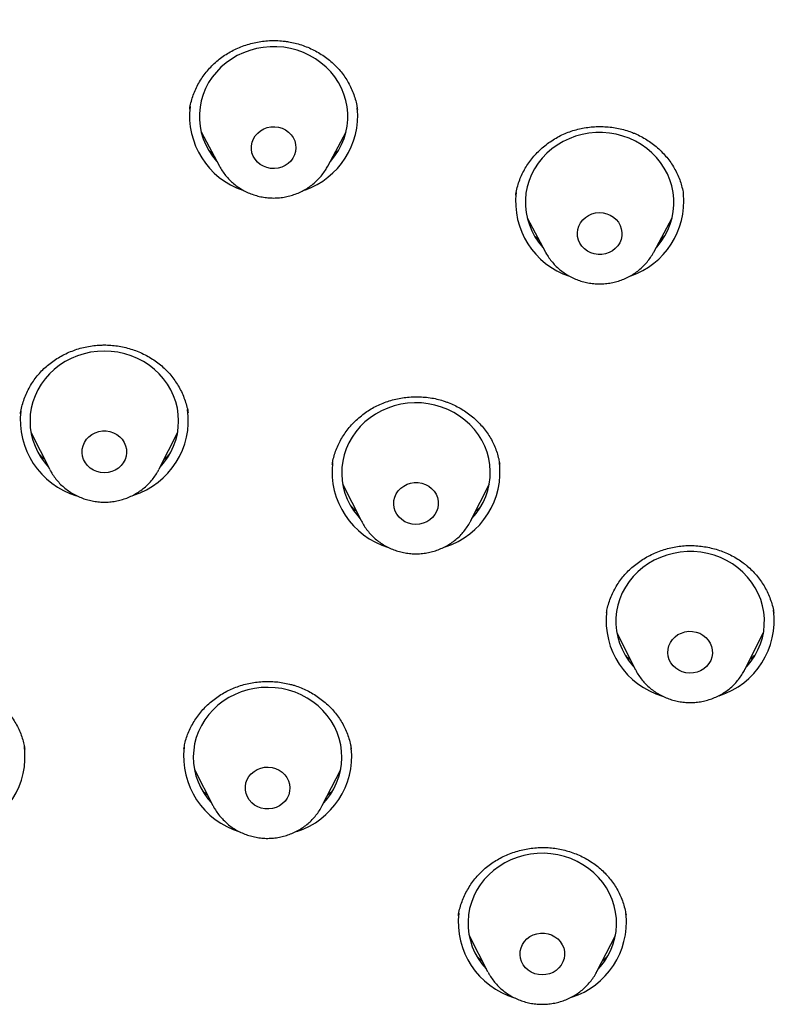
# Model space of a CAD drawing. Header units: millimetres. Extents: x 8 to 1577, y 12 to 2536.
# Tile 56 of 66: x 768 to 784, y 2146 to 2166. Entities that reach past the tile are written whole.
import ezdxf

# ---------------------------------------------------------------- set-up
doc = ezdxf.new("R2010")
doc.units = ezdxf.units.MM

msp = doc.modelspace()

# ---------------------------------------------------------------- linework, layer by layer
at = {"color": 7, "linetype": 'Continuous', "lineweight": 30}
for p, q in [((771.526, 2163.8), (771.524, 2163.79)), ((774.91, 2163.791), (774.907, 2163.805)), ((771.756, 2163.339), (772.125, 2162.647)), ((774.313, 2162.647), (774.682, 2163.339)), ((771.998, 2162.885), (771.916, 2162.961)), ((774.523, 2162.964), (774.44, 2162.886)), ((781.493, 2162.078), (781.493, 2162.084)), ((778.338, 2161.606), (778.707, 2160.914)), ((780.895, 2160.914), (781.264, 2161.606)), ((780.895, 2160.914), (780.888, 2160.903)), ((768.114, 2157.663), (768.112, 2157.65)), ((768.32, 2157.281), (768.693, 2156.537)), ((770.909, 2156.537), (771.282, 2157.281)), ((770.909, 2156.537), (770.903, 2156.525)), ((774.408, 2156.626), (774.406, 2156.615)), ((774.613, 2156.238), (774.986, 2155.494)), ((777.202, 2155.494), (777.575, 2156.238)), ((774.986, 2155.494), (774.983, 2155.501)), ((777.202, 2155.494), (777.198, 2155.487)), ((779.943, 2153.629), (779.939, 2153.607)), ((780.147, 2153.236), (780.521, 2152.491)), ((782.736, 2152.491), (783.109, 2153.236)), ((780.523, 2152.486), (780.521, 2152.491)), ((771.408, 2150.891), (771.407, 2150.875)), ((771.621, 2150.469), (771.994, 2149.741)), ((774.2, 2149.741), (774.574, 2150.469)), ((771.998, 2149.735), (771.994, 2149.741)), ((780.33, 2147.535), (780.328, 2147.547)), ((780.34, 2147.555), (780.334, 2147.541)), ((777.167, 2147.12), (777.54, 2146.392)), ((779.746, 2146.392), (780.12, 2147.12)), ((777.51, 2146.446), (777.516, 2146.44)), ((777.547, 2146.379), (777.54, 2146.392))]:
    msp.add_line(p, q, dxfattribs=at)
at = {"color": 7, "linetype": 'Continuous', "lineweight": 30, "flags": 128}
for points in [[(774.358, 2162.732), (774.375, 2162.751), (774.458, 2162.855), (774.531, 2162.966), (774.592, 2163.082), (774.642, 2163.204), (774.68, 2163.329), (774.705, 2163.457), (774.717, 2163.587), (774.717, 2163.717), (774.704, 2163.847), (774.678, 2163.975), (774.64, 2164.1), (774.59, 2164.221), (774.528, 2164.338), (774.455, 2164.448), (774.371, 2164.552), (774.277, 2164.648), (774.175, 2164.735), (774.064, 2164.814), (773.946, 2164.882), (773.822, 2164.94), (773.693, 2164.987), (773.559, 2165.022), (773.423, 2165.046), (773.285, 2165.057), (773.147, 2165.057), (773.009, 2165.045), (772.872, 2165.021), (772.739, 2164.985), (772.61, 2164.937), (772.486, 2164.879), (772.369, 2164.81), (772.258, 2164.732), (772.156, 2164.644), (772.063, 2164.547), (771.98, 2164.443), (771.907, 2164.333), (771.845, 2164.216), (771.796, 2164.094), (771.758, 2163.969), (771.733, 2163.841), (771.72, 2163.711), (771.721, 2163.581), (771.734, 2163.452), (771.759, 2163.324), (771.798, 2163.199), (771.848, 2163.077), (771.91, 2162.961), (771.983, 2162.85), (772.067, 2162.747), (772.08, 2162.732)], [(773.158, 2162.601), (773.083, 2162.617), (773.013, 2162.644), (772.948, 2162.682), (772.891, 2162.73), (772.844, 2162.786), (772.807, 2162.849), (772.782, 2162.917), (772.77, 2162.988), (772.771, 2163.06), (772.784, 2163.13), (772.811, 2163.198), (772.848, 2163.26), (772.897, 2163.315), (772.955, 2163.362), (773.02, 2163.399), (773.091, 2163.425), (773.166, 2163.44), (773.242, 2163.442), (773.318, 2163.432), (773.39, 2163.411), (773.458, 2163.378), (773.519, 2163.335), (773.572, 2163.282), (773.614, 2163.223), (773.645, 2163.157), (773.663, 2163.087), (773.669, 2163.016), (773.662, 2162.945), (773.642, 2162.875), (773.61, 2162.81), (773.566, 2162.751), (773.513, 2162.7), (773.451, 2162.658), (773.383, 2162.626), (773.31, 2162.606), (773.234, 2162.597), (773.158, 2162.601)], [(780.94, 2160.999), (780.961, 2161.022), (781.044, 2161.127), (781.116, 2161.238), (781.177, 2161.355), (781.226, 2161.476), (781.263, 2161.602), (781.288, 2161.73), (781.3, 2161.86), (781.299, 2161.99), (781.285, 2162.119), (781.259, 2162.247), (781.22, 2162.372), (781.169, 2162.493), (781.107, 2162.609), (781.033, 2162.72), (780.949, 2162.823), (780.855, 2162.919), (780.752, 2163.006), (780.641, 2163.084), (780.523, 2163.152), (780.399, 2163.209), (780.269, 2163.255), (780.136, 2163.29), (779.999, 2163.313), (779.861, 2163.325), (779.723, 2163.324), (779.585, 2163.311), (779.449, 2163.286), (779.316, 2163.25), (779.187, 2163.202), (779.063, 2163.143), (778.946, 2163.074), (778.836, 2162.995), (778.734, 2162.907), (778.641, 2162.81), (778.558, 2162.706), (778.486, 2162.595), (778.425, 2162.478), (778.376, 2162.356), (778.339, 2162.231), (778.314, 2162.103), (778.302, 2161.973), (778.303, 2161.843), (778.317, 2161.713), (778.343, 2161.585), (778.382, 2161.46), (778.432, 2161.339), (778.495, 2161.223), (778.569, 2161.113), (778.653, 2161.009), (778.662, 2160.999)], [(779.622, 2160.899), (779.554, 2160.933), (779.494, 2160.977), (779.443, 2161.03), (779.402, 2161.091), (779.373, 2161.157), (779.355, 2161.227), (779.351, 2161.299), (779.36, 2161.37), (779.381, 2161.439), (779.414, 2161.503), (779.459, 2161.562), (779.513, 2161.612), (779.576, 2161.653), (779.645, 2161.683), (779.718, 2161.703), (779.794, 2161.71), (779.87, 2161.705), (779.945, 2161.688), (780.015, 2161.659), (780.078, 2161.62), (780.134, 2161.571), (780.181, 2161.514), (780.216, 2161.45), (780.239, 2161.382), (780.25, 2161.311), (780.248, 2161.239), (780.233, 2161.169), (780.206, 2161.102), (780.167, 2161.04), (780.117, 2160.986), (780.058, 2160.94), (779.992, 2160.904), (779.921, 2160.879), (779.846, 2160.866), (779.769, 2160.865), (779.694, 2160.876), (779.622, 2160.899)], [(770.928, 2156.574), (770.998, 2156.655), (771.076, 2156.762), (771.144, 2156.876), (771.2, 2156.995), (771.244, 2157.119), (771.276, 2157.246), (771.295, 2157.374), (771.301, 2157.505), (771.295, 2157.635), (771.276, 2157.764), (771.244, 2157.89), (771.2, 2158.014), (771.144, 2158.133), (771.076, 2158.247), (770.998, 2158.354), (770.91, 2158.454), (770.812, 2158.546), (770.705, 2158.629), (770.591, 2158.703), (770.47, 2158.766), (770.343, 2158.819), (770.212, 2158.86), (770.077, 2158.89), (769.939, 2158.908), (769.801, 2158.914), (769.663, 2158.908), (769.525, 2158.89), (769.391, 2158.86), (769.259, 2158.819), (769.132, 2158.766), (769.011, 2158.703), (768.897, 2158.629), (768.791, 2158.546), (768.693, 2158.454), (768.604, 2158.354), (768.526, 2158.247), (768.458, 2158.133), (768.402, 2158.014), (768.358, 2157.89), (768.327, 2157.764), (768.307, 2157.635), (768.301, 2157.505), (768.307, 2157.374), (768.327, 2157.246), (768.358, 2157.119), (768.402, 2156.995), (768.458, 2156.876), (768.526, 2156.762), (768.604, 2156.655), (768.675, 2156.574)], [(777.221, 2155.531), (777.223, 2155.534), (777.31, 2155.636), (777.385, 2155.745), (777.45, 2155.86), (777.504, 2155.98), (777.545, 2156.104), (777.574, 2156.231), (777.59, 2156.361), (777.594, 2156.491), (777.585, 2156.621), (777.563, 2156.749), (777.528, 2156.875), (777.482, 2156.998), (777.423, 2157.116), (777.353, 2157.228), (777.272, 2157.334), (777.182, 2157.433), (777.082, 2157.523), (776.973, 2157.604), (776.858, 2157.675), (776.735, 2157.736), (776.607, 2157.786), (776.475, 2157.825), (776.34, 2157.852), (776.202, 2157.868), (776.063, 2157.871), (775.925, 2157.862), (775.788, 2157.842), (775.654, 2157.809), (775.524, 2157.765), (775.398, 2157.71), (775.279, 2157.645), (775.166, 2157.569), (775.061, 2157.484), (774.965, 2157.39), (774.879, 2157.288), (774.803, 2157.179), (774.738, 2157.064), (774.685, 2156.944), (774.643, 2156.82), (774.614, 2156.692), (774.598, 2156.563), (774.595, 2156.433), (774.604, 2156.303), (774.626, 2156.174), (774.66, 2156.048), (774.707, 2155.926), (774.765, 2155.808), (774.835, 2155.695), (774.916, 2155.589), (774.968, 2155.531)], [(769.801, 2156.459), (769.725, 2156.465), (769.651, 2156.483), (769.582, 2156.513), (769.518, 2156.553), (769.463, 2156.603), (769.418, 2156.66), (769.384, 2156.724), (769.361, 2156.793), (769.351, 2156.864), (769.355, 2156.936), (769.371, 2157.006), (769.399, 2157.072), (769.439, 2157.134), (769.49, 2157.187), (769.549, 2157.232), (769.616, 2157.267), (769.688, 2157.291), (769.763, 2157.303), (769.839, 2157.303), (769.914, 2157.291), (769.986, 2157.267), (770.053, 2157.232), (770.112, 2157.187), (770.163, 2157.134), (770.203, 2157.072), (770.231, 2157.006), (770.247, 2156.936), (770.251, 2156.864), (770.241, 2156.793), (770.219, 2156.724), (770.184, 2156.66), (770.139, 2156.603), (770.084, 2156.553), (770.021, 2156.513), (769.951, 2156.483), (769.877, 2156.465), (769.801, 2156.459)], [(775.94, 2155.442), (775.871, 2155.472), (775.808, 2155.513), (775.754, 2155.563), (775.709, 2155.621), (775.675, 2155.685), (775.653, 2155.754), (775.644, 2155.825), (775.648, 2155.897), (775.665, 2155.967), (775.694, 2156.033), (775.735, 2156.094), (775.786, 2156.147), (775.846, 2156.192), (775.913, 2156.226), (775.985, 2156.25), (776.06, 2156.261), (776.137, 2156.26), (776.212, 2156.248), (776.283, 2156.223), (776.35, 2156.187), (776.409, 2156.142), (776.459, 2156.088), (776.498, 2156.026), (776.526, 2155.959), (776.541, 2155.889), (776.544, 2155.817), (776.533, 2155.746), (776.51, 2155.678), (776.475, 2155.614), (776.429, 2155.557), (776.374, 2155.508), (776.31, 2155.468), (776.24, 2155.439), (776.166, 2155.422), (776.09, 2155.416), (776.014, 2155.423), (775.94, 2155.442)], [(782.755, 2152.529), (782.777, 2152.553), (782.861, 2152.657), (782.935, 2152.767), (782.997, 2152.883), (783.048, 2153.005), (783.087, 2153.13), (783.113, 2153.257), (783.126, 2153.387), (783.127, 2153.517), (783.115, 2153.647), (783.09, 2153.775), (783.053, 2153.9), (783.004, 2154.022), (782.943, 2154.139), (782.87, 2154.25), (782.787, 2154.354), (782.694, 2154.451), (782.593, 2154.539), (782.482, 2154.618), (782.365, 2154.687), (782.241, 2154.746), (782.112, 2154.794), (781.979, 2154.83), (781.843, 2154.854), (781.705, 2154.867), (781.567, 2154.868), (781.429, 2154.856), (781.292, 2154.833), (781.159, 2154.798), (781.03, 2154.752), (780.905, 2154.694), (780.787, 2154.626), (780.676, 2154.548), (780.573, 2154.461), (780.479, 2154.365), (780.395, 2154.262), (780.322, 2154.152), (780.259, 2154.035), (780.209, 2153.914), (780.17, 2153.789), (780.144, 2153.661), (780.13, 2153.532), (780.13, 2153.401), (780.142, 2153.272), (780.166, 2153.144), (780.204, 2153.018), (780.253, 2152.897), (780.314, 2152.78), (780.387, 2152.669), (780.469, 2152.564), (780.502, 2152.529)], [(781.339, 2152.513), (781.285, 2152.564), (781.241, 2152.622), (781.208, 2152.687), (781.187, 2152.756), (781.178, 2152.827), (781.183, 2152.899), (781.201, 2152.968), (781.23, 2153.034), (781.272, 2153.095), (781.323, 2153.148), (781.383, 2153.192), (781.451, 2153.225), (781.523, 2153.248), (781.599, 2153.259), (781.675, 2153.257), (781.75, 2153.244), (781.821, 2153.219), (781.887, 2153.183), (781.946, 2153.137), (781.995, 2153.082), (782.034, 2153.02), (782.061, 2152.953), (782.076, 2152.883), (782.078, 2152.811), (782.066, 2152.74), (782.043, 2152.672), (782.007, 2152.608), (781.96, 2152.552), (781.904, 2152.503), (781.84, 2152.464), (781.77, 2152.436), (781.696, 2152.419), (781.62, 2152.414), (781.544, 2152.422), (781.47, 2152.441), (781.402, 2152.472), (781.339, 2152.513)], [(774.225, 2149.789), (774.287, 2149.86), (774.366, 2149.967), (774.434, 2150.08), (774.491, 2150.199), (774.537, 2150.322), (774.569, 2150.448), (774.59, 2150.577), (774.597, 2150.707), (774.592, 2150.837), (774.574, 2150.966), (774.543, 2151.093), (774.501, 2151.217), (774.446, 2151.336), (774.379, 2151.451), (774.302, 2151.559), (774.214, 2151.66), (774.117, 2151.752), (774.011, 2151.836), (773.898, 2151.911), (773.777, 2151.975), (773.651, 2152.029), (773.52, 2152.071), (773.385, 2152.102), (773.248, 2152.121), (773.11, 2152.128), (772.971, 2152.123), (772.834, 2152.106), (772.699, 2152.078), (772.567, 2152.037), (772.44, 2151.986), (772.318, 2151.923), (772.203, 2151.851), (772.096, 2151.768), (771.997, 2151.677), (771.908, 2151.578), (771.829, 2151.471), (771.76, 2151.358), (771.703, 2151.239), (771.658, 2151.116), (771.625, 2150.989), (771.605, 2150.861), (771.597, 2150.731), (771.603, 2150.601), (771.621, 2150.471), (771.651, 2150.344), (771.694, 2150.221), (771.749, 2150.101), (771.815, 2149.987), (771.893, 2149.879), (771.97, 2149.789)], [(772.971, 2149.691), (772.899, 2149.717), (772.834, 2149.753), (772.776, 2149.8), (772.727, 2149.855), (772.689, 2149.918), (772.663, 2149.985), (772.649, 2150.056), (772.649, 2150.127), (772.661, 2150.198), (772.685, 2150.266), (772.722, 2150.329), (772.769, 2150.385), (772.826, 2150.433), (772.89, 2150.472), (772.961, 2150.499), (773.035, 2150.515), (773.111, 2150.519), (773.187, 2150.511), (773.26, 2150.49), (773.329, 2150.459), (773.391, 2150.417), (773.444, 2150.366), (773.488, 2150.307), (773.52, 2150.242), (773.54, 2150.173), (773.547, 2150.101), (773.542, 2150.03), (773.523, 2149.96), (773.493, 2149.894), (773.451, 2149.834), (773.399, 2149.782), (773.338, 2149.739), (773.27, 2149.706), (773.197, 2149.684), (773.122, 2149.674), (773.045, 2149.676), (772.971, 2149.691)], [(779.771, 2146.44), (779.817, 2146.492), (779.898, 2146.598), (779.969, 2146.71), (780.028, 2146.827), (780.075, 2146.95), (780.11, 2147.076), (780.133, 2147.204), (780.143, 2147.334), (780.14, 2147.464), (780.124, 2147.594), (780.096, 2147.721), (780.055, 2147.845), (780.002, 2147.966), (779.938, 2148.081), (779.863, 2148.19), (779.777, 2148.293), (779.681, 2148.387), (779.577, 2148.473), (779.465, 2148.549), (779.346, 2148.615), (779.22, 2148.671), (779.09, 2148.715), (778.956, 2148.748), (778.819, 2148.769), (778.681, 2148.779), (778.543, 2148.776), (778.405, 2148.761), (778.269, 2148.735), (778.137, 2148.696), (778.009, 2148.647), (777.886, 2148.586), (777.77, 2148.515), (777.661, 2148.435), (777.561, 2148.345), (777.469, 2148.247), (777.388, 2148.142), (777.318, 2148.029), (777.259, 2147.912), (777.211, 2147.789), (777.176, 2147.663), (777.154, 2147.535), (777.144, 2147.405), (777.147, 2147.275), (777.162, 2147.146), (777.191, 2147.018), (777.231, 2146.894), (777.284, 2146.773), (777.349, 2146.658), (777.424, 2146.549), (777.51, 2146.446), (777.51, 2146.446)], [(778.303, 2146.47), (778.258, 2146.528), (778.224, 2146.592), (778.203, 2146.661), (778.194, 2146.732), (778.197, 2146.804), (778.214, 2146.874), (778.243, 2146.94), (778.284, 2147.001), (778.334, 2147.055), (778.394, 2147.099), (778.461, 2147.134), (778.533, 2147.157), (778.609, 2147.169), (778.685, 2147.168), (778.76, 2147.155), (778.832, 2147.131), (778.898, 2147.096), (778.957, 2147.05), (779.007, 2146.996), (779.047, 2146.935), (779.075, 2146.868), (779.09, 2146.798), (779.093, 2146.726), (779.082, 2146.655), (779.06, 2146.586), (779.025, 2146.523), (778.979, 2146.465), (778.923, 2146.416), (778.86, 2146.376), (778.79, 2146.347), (778.716, 2146.33), (778.64, 2146.324), (778.564, 2146.331), (778.49, 2146.349), (778.421, 2146.379), (778.358, 2146.42), (778.303, 2146.47)]]:
    msp.add_lwpolyline(points, dxfattribs=at)
at = {"color": 7, "linetype": 'Continuous', "lineweight": 30}
for centre, radius, start, end in [((773.112, 2163.667), 1.591, 173.3772, 251.243), ((773.325, 2163.668), 1.591, 289.2626, 5.454), ((779.695, 2161.934), 1.591, 173.3659, 251.4901), ((779.907, 2161.935), 1.592, 289.1104, 5.2625), ((769.907, 2157.522), 1.591, 287.6248, 7.6835), ((769.7, 2157.525), 1.596, 173.4146, 253.3093), ((775.994, 2156.482), 1.596, 173.6732, 253.3555), ((776.2, 2156.479), 1.591, 287.6371, 7.6838), ((781.528, 2153.48), 1.597, 173.8161, 253.3719), ((781.734, 2153.477), 1.591, 287.5491, 7.682), ((766.61, 2150.736), 1.591, 287.5643, 7.6823), ((772.997, 2150.739), 1.596, 173.5398, 253.2258), ((773.202, 2150.738), 1.593, 287.7269, 5.7937), ((778.543, 2147.39), 1.596, 173.5333, 253.2326), ((778.748, 2147.389), 1.593, 287.8302, 5.5233)]:
    msp.add_arc(centre, radius, start, end, dxfattribs=at)
for points, knots in [([(816.979, 2151.825), (816.975, 2151.89), (816.968, 2152.011), (816.957, 2152.186), (816.946, 2152.343), (816.935, 2152.494), (816.923, 2152.659), (816.909, 2152.842), (816.89, 2153.07), (816.866, 2153.346), (816.835, 2153.675), (816.796, 2154.047), (816.749, 2154.463), (816.692, 2154.926), (816.624, 2155.426), (816.544, 2155.963), (816.444, 2156.583), (816.323, 2157.261), (816.183, 2157.973), (816.039, 2158.649), (815.891, 2159.291), (815.742, 2159.897), (815.593, 2160.469), (815.463, 2160.939), (815.355, 2161.316), (815.269, 2161.607), (815.185, 2161.886), (815.103, 2162.153), (815.022, 2162.406), (814.947, 2162.638), (814.88, 2162.844), (814.823, 2163.012), (814.778, 2163.145), (814.744, 2163.245), (814.716, 2163.326), (814.689, 2163.406), (814.655, 2163.502), (814.613, 2163.622), (814.551, 2163.796), (814.468, 2164.026), (814.364, 2164.308), (814.25, 2164.613), (814.125, 2164.936), (813.99, 2165.278), (813.834, 2165.661), (813.656, 2166.089), (813.451, 2166.562), (813.229, 2167.06), (812.992, 2167.573), (812.74, 2168.099), (812.475, 2168.634), (812.2, 2169.171), (811.921, 2169.695), (811.647, 2170.196), (811.361, 2170.701), (811.067, 2171.206), (810.764, 2171.709), (810.472, 2172.182), (810.189, 2172.627), (809.917, 2173.044), (809.656, 2173.434), (809.41, 2173.795), (809.177, 2174.129), (808.946, 2174.454), (808.707, 2174.785), (808.423, 2175.17), (808.088, 2175.614), (807.696, 2176.118), (807.269, 2176.651), (806.805, 2177.212), (806.302, 2177.799), (805.76, 2178.412), (805.193, 2179.027), (804.614, 2179.634), (804.037, 2180.216), (803.459, 2180.779), (802.886, 2181.318), (802.316, 2181.835), (801.717, 2182.362), (801.087, 2182.896), (800.43, 2183.432), (799.784, 2183.94), (799.247, 2184.348), (798.822, 2184.663), (798.513, 2184.887), (798.227, 2185.091), (797.971, 2185.272), (797.743, 2185.43), (797.546, 2185.566), (797.378, 2185.68), (797.236, 2185.775), (797.113, 2185.858), (796.991, 2185.939), (796.855, 2186.029), (796.681, 2186.143), (796.46, 2186.286), (796.188, 2186.46), (795.875, 2186.657), (795.539, 2186.865), (795.186, 2187.079), (794.817, 2187.299), (794.421, 2187.53), (794.007, 2187.765), (793.586, 2187.999), (792.977, 2188.33), (792.18, 2188.746), (791.13, 2189.263), (790.021, 2189.776), (788.855, 2190.279), (787.707, 2190.738), (786.578, 2191.157), (785.466, 2191.54), (784.356, 2191.892), (783.245, 2192.216), (782.018, 2192.543), (780.676, 2192.863), (779.217, 2193.165), (777.812, 2193.413), (776.46, 2193.613), (775.159, 2193.77), (773.855, 2193.894), (772.548, 2193.984), (771.239, 2194.039), (769.889, 2194.06), (768.5, 2194.044), (767.071, 2193.986), (765.646, 2193.887), (764.224, 2193.747), (762.807, 2193.568), (761.396, 2193.348), (760.093, 2193.107), (758.896, 2192.853), (757.797, 2192.595), (756.689, 2192.308), (755.566, 2191.989), (754.428, 2191.636), (753.276, 2191.247), (752.227, 2190.864), (751.282, 2190.494), (750.442, 2190.148), (749.598, 2189.781), (748.759, 2189.397), (747.94, 2189.003), (747.154, 2188.607), (746.398, 2188.209), (745.674, 2187.811), (744.981, 2187.415), (744.45, 2187.1), (744.069, 2186.868), (743.826, 2186.719), (743.589, 2186.571), (743.36, 2186.425), (743.144, 2186.287), (742.944, 2186.158), (742.769, 2186.043), (742.62, 2185.945), (742.503, 2185.867), (742.408, 2185.804), (742.313, 2185.74), (742.196, 2185.661), (742.024, 2185.544), (741.8, 2185.389), (741.526, 2185.199), (741.229, 2184.988), (740.905, 2184.754), (740.556, 2184.498), (740.181, 2184.217), (739.784, 2183.913), (739.365, 2183.584), (738.924, 2183.231), (738.466, 2182.853), (737.895, 2182.371), (737.235, 2181.792), (736.504, 2181.122), (735.811, 2180.46), (735.156, 2179.806), (734.537, 2179.163), (733.962, 2178.544), (733.431, 2177.949), (732.938, 2177.379), (732.468, 2176.816), (732.01, 2176.25), (731.492, 2175.587), (730.914, 2174.817), (730.282, 2173.932), (729.659, 2173.012), (729.047, 2172.056), (728.45, 2171.069), (727.871, 2170.052), (727.315, 2169.011), (726.898, 2168.176), (726.604, 2167.558), (726.423, 2167.168), (726.245, 2166.774), (726.07, 2166.377), (725.9, 2165.977), (725.735, 2165.581), (725.576, 2165.188), (725.43, 2164.814), (725.297, 2164.466), (725.182, 2164.158), (725.085, 2163.892), (725.008, 2163.675), (724.948, 2163.504), (724.902, 2163.373), (724.862, 2163.258), (724.821, 2163.138), (724.771, 2162.99), (724.711, 2162.808), (724.64, 2162.594), (724.561, 2162.348), (724.473, 2162.067), (724.376, 2161.752), (724.275, 2161.413), (724.172, 2161.054), (724.066, 2160.676), (723.957, 2160.269), (723.847, 2159.844), (723.708, 2159.279), (723.55, 2158.593), (723.388, 2157.824), (723.252, 2157.114), (723.137, 2156.459), (723.037, 2155.832), (722.954, 2155.252), (722.884, 2154.719), (722.826, 2154.23), (722.776, 2153.765), (722.734, 2153.326), (722.698, 2152.911), (722.668, 2152.525), (722.643, 2152.166), (722.629, 2151.935), (722.623, 2151.825)], [0, 0, 0, 0, 0.001371, 0.002561, 0.003648, 0.004723, 0.005941, 0.007304, 0.008812, 0.011005, 0.013446, 0.016135, 0.019291, 0.022732, 0.026457, 0.030467, 0.034762, 0.040356, 0.045703, 0.050801, 0.055651, 0.06025, 0.064601, 0.068703, 0.071021, 0.073251, 0.075393, 0.077448, 0.079414, 0.08125, 0.082839, 0.084174, 0.085157, 0.085934, 0.086507, 0.087055, 0.087796, 0.088732, 0.089861, 0.091877, 0.094107, 0.096492, 0.099032, 0.101728, 0.104579, 0.108139, 0.111914, 0.115906, 0.120113, 0.124312, 0.128705, 0.133196, 0.137532, 0.141702, 0.145705, 0.150209, 0.154482, 0.158523, 0.162333, 0.165982, 0.16939, 0.172557, 0.175483, 0.178264, 0.181218, 0.18437, 0.188668, 0.193286, 0.198224, 0.203483, 0.209062, 0.214961, 0.22118, 0.227142, 0.233064, 0.23885, 0.244498, 0.25001, 0.255385, 0.261641, 0.267701, 0.273566, 0.279234, 0.282125, 0.284886, 0.287385, 0.289619, 0.291589, 0.293294, 0.294736, 0.295913, 0.296934, 0.297897, 0.29903, 0.300409, 0.302353, 0.304639, 0.307269, 0.310243, 0.313035, 0.316074, 0.31936, 0.322787, 0.326194, 0.329581, 0.33748, 0.345262, 0.354374, 0.363321, 0.372102, 0.380478, 0.388706, 0.396868, 0.404984, 0.413053, 0.42355, 0.433967, 0.444304, 0.453467, 0.46261, 0.471752, 0.480894, 0.490036, 0.499177, 0.509149, 0.519121, 0.529094, 0.539067, 0.549041, 0.559016, 0.56899, 0.576828, 0.584687, 0.592698, 0.600881, 0.609239, 0.617769, 0.626473, 0.632783, 0.639181, 0.645667, 0.652238, 0.65869, 0.664908, 0.670894, 0.676796, 0.682452, 0.687861, 0.689919, 0.691939, 0.693921, 0.695865, 0.697732, 0.699383, 0.700925, 0.702195, 0.703194, 0.703921, 0.704631, 0.705632, 0.706926, 0.709071, 0.711444, 0.71404, 0.716858, 0.719963, 0.723301, 0.72687, 0.73067, 0.734703, 0.738968, 0.7434, 0.75073, 0.757833, 0.764709, 0.771357, 0.777779, 0.783973, 0.789605, 0.795035, 0.800268, 0.805496, 0.810814, 0.81852, 0.826407, 0.834474, 0.842721, 0.851144, 0.859675, 0.868292, 0.876995, 0.880136, 0.883287, 0.88645, 0.889624, 0.892809, 0.896005, 0.899063, 0.902118, 0.90485, 0.907258, 0.909343, 0.911105, 0.912326, 0.913336, 0.914155, 0.915003, 0.916149, 0.917592, 0.919225, 0.921123, 0.923286, 0.925714, 0.928406, 0.931077, 0.933967, 0.937074, 0.940379, 0.943672, 0.949934, 0.955925, 0.961044, 0.965946, 0.970632, 0.975101, 0.978909, 0.982543, 0.986005, 0.989279, 0.992313, 0.995108, 0.997668, 1, 1, 1, 1]), ([(771.523, 2163.79), (771.524, 2163.794), (771.529, 2163.841), (771.549, 2163.929), (771.585, 2164.053), (771.632, 2164.175), (771.691, 2164.294), (771.759, 2164.41), (771.837, 2164.521), (771.924, 2164.624), (772.019, 2164.721), (772.121, 2164.808), (772.229, 2164.886), (772.343, 2164.956), (772.464, 2165.017), (772.59, 2165.07), (772.722, 2165.113), (772.857, 2165.146), (772.995, 2165.169), (773.133, 2165.182), (773.272, 2165.184), (773.379, 2165.177), (773.439, 2165.17), (773.453, 2165.168)], [0, 0, 0, 0, 0.005069, 0.055961, 0.106931, 0.158619, 0.210847, 0.263403, 0.316041, 0.368424, 0.42031, 0.471499, 0.52198, 0.572253, 0.623067, 0.674353, 0.725989, 0.777823, 0.829676, 0.881347, 0.932704, 0.983659, 1, 1, 1, 1]), ([(773.453, 2165.168), (773.475, 2165.165), (773.542, 2165.156), (773.652, 2165.132), (773.782, 2165.095), (773.91, 2165.047), (774.034, 2164.99), (774.154, 2164.923), (774.268, 2164.847), (774.374, 2164.763), (774.473, 2164.672), (774.562, 2164.575), (774.642, 2164.471), (774.713, 2164.362), (774.774, 2164.247), (774.827, 2164.126), (774.868, 2164), (774.897, 2163.888), (774.908, 2163.818), (774.911, 2163.791)], [0, 0, 0, 0, 0.029692, 0.090381, 0.151513, 0.213243, 0.275453, 0.33798, 0.400635, 0.463162, 0.525363, 0.587093, 0.648235, 0.70927, 0.771201, 0.834005, 0.897433, 0.961192, 1, 1, 1, 1]), ([(778.109, 2162.065), (778.111, 2162.083), (778.12, 2162.144), (778.145, 2162.247), (778.186, 2162.372), (778.237, 2162.492), (778.298, 2162.607), (778.369, 2162.717), (778.45, 2162.822), (778.541, 2162.922), (778.64, 2163.016), (778.747, 2163.103), (778.861, 2163.18), (778.979, 2163.249), (779.102, 2163.307), (779.229, 2163.355), (779.359, 2163.393), (779.492, 2163.422), (779.629, 2163.44), (779.768, 2163.448), (779.907, 2163.446), (780.046, 2163.433), (780.183, 2163.41), (780.317, 2163.377), (780.418, 2163.344), (780.473, 2163.322), (780.487, 2163.316)], [0, 0, 0, 0, 0.018588, 0.063278, 0.107611, 0.15146, 0.194855, 0.238273, 0.282286, 0.32675, 0.371486, 0.416289, 0.460873, 0.505033, 0.548601, 0.591575, 0.63441, 0.677762, 0.721536, 0.765623, 0.80989, 0.854189, 0.898343, 0.942241, 0.985812, 1, 1, 1, 1]), ([(780.487, 2163.316), (780.507, 2163.308), (780.568, 2163.282), (780.668, 2163.232), (780.782, 2163.163), (780.892, 2163.084), (780.995, 2162.998), (781.09, 2162.903), (781.178, 2162.801), (781.256, 2162.693), (781.324, 2162.581), (781.382, 2162.464), (781.43, 2162.344), (781.465, 2162.221), (781.485, 2162.134), (781.49, 2162.088), (781.491, 2162.084)], [0, 0, 0, 0, 0.038069, 0.116142, 0.194802, 0.274266, 0.354374, 0.434917, 0.515646, 0.596241, 0.676439, 0.756051, 0.834935, 0.913715, 0.993597, 1, 1, 1, 1]), ([(772.126, 2162.646), (772.144, 2162.614), (772.181, 2162.549), (772.249, 2162.458), (772.325, 2162.373), (772.41, 2162.294), (772.502, 2162.224), (772.601, 2162.162), (772.706, 2162.11), (772.816, 2162.068), (772.929, 2162.036), (773.045, 2162.015), (773.163, 2162.004), (773.282, 2162.004), (773.4, 2162.015), (773.516, 2162.038), (773.63, 2162.071), (773.74, 2162.114), (773.845, 2162.167), (773.944, 2162.23), (774.037, 2162.302), (774.122, 2162.382), (774.198, 2162.47), (774.263, 2162.559), (774.297, 2162.62), (774.312, 2162.648)], [0, 0, 0, 0, 0.041581, 0.084896, 0.128294, 0.171782, 0.215367, 0.259049, 0.302827, 0.346694, 0.390643, 0.434665, 0.478749, 0.522881, 0.56705, 0.611236, 0.655424, 0.699599, 0.743743, 0.787842, 0.831878, 0.875837, 0.919707, 0.963478, 1, 1, 1, 1]), ([(778.581, 2161.151), (778.554, 2161.175), (778.522, 2161.202), (778.494, 2161.233), (778.489, 2161.238)], [0, 0, 0, 0, 0.845782, 1, 1, 1, 1]), ([(781.115, 2161.242), (781.088, 2161.214), (781.058, 2161.184), (781.026, 2161.158), (781.024, 2161.156)], [0, 0, 0, 0, 0.94626, 1, 1, 1, 1]), ([(778.708, 2160.914), (778.711, 2160.907), (778.731, 2160.867), (778.777, 2160.797), (778.846, 2160.706), (778.925, 2160.622), (779.012, 2160.545), (779.106, 2160.477), (779.206, 2160.417), (779.312, 2160.367), (779.422, 2160.327), (779.536, 2160.297), (779.653, 2160.278), (779.771, 2160.27), (779.889, 2160.273), (780.007, 2160.286), (780.123, 2160.311), (780.236, 2160.346), (780.345, 2160.392), (780.449, 2160.447), (780.547, 2160.512), (780.638, 2160.586), (780.722, 2160.668), (780.796, 2160.757), (780.851, 2160.836), (780.878, 2160.886), (780.887, 2160.903)], [0, 0, 0, 0, 0.007992, 0.051487, 0.095054, 0.138706, 0.182451, 0.226294, 0.270234, 0.314269, 0.358392, 0.402597, 0.446872, 0.491206, 0.535587, 0.58, 0.624427, 0.668853, 0.713261, 0.757637, 0.801961, 0.84622, 0.890399, 0.934486, 0.978472, 1, 1, 1, 1]), ([(768.108, 2157.65), (768.11, 2157.667), (768.118, 2157.726), (768.143, 2157.827), (768.183, 2157.953), (768.234, 2158.076), (768.295, 2158.195), (768.366, 2158.308), (768.446, 2158.415), (768.534, 2158.515), (768.63, 2158.606), (768.733, 2158.689), (768.844, 2158.765), (768.962, 2158.833), (769.086, 2158.892), (769.215, 2158.942), (769.348, 2158.982), (769.484, 2159.012), (769.621, 2159.031), (769.727, 2159.038), (769.787, 2159.038), (769.801, 2159.039)], [0, 0, 0, 0, 0.021929, 0.078585, 0.135851, 0.193489, 0.251226, 0.308692, 0.365616, 0.421778, 0.477163, 0.532304, 0.588008, 0.644217, 0.700797, 0.757582, 0.814377, 0.870965, 0.927201, 0.982988, 1, 1, 1, 1]), ([(769.801, 2159.039), (769.823, 2159.038), (769.89, 2159.038), (770.002, 2159.029), (770.137, 2159.008), (770.271, 2158.977), (770.402, 2158.937), (770.53, 2158.886), (770.654, 2158.825), (770.772, 2158.756), (770.882, 2158.679), (770.985, 2158.594), (771.08, 2158.502), (771.165, 2158.404), (771.243, 2158.298), (771.312, 2158.185), (771.372, 2158.067), (771.423, 2157.944), (771.462, 2157.817), (771.485, 2157.725), (771.491, 2157.674), (771.492, 2157.667)], [0, 0, 0, 0, 0.027088, 0.082382, 0.138072, 0.194296, 0.250947, 0.307876, 0.364912, 0.42182, 0.47842, 0.534578, 0.590186, 0.645675, 0.701972, 0.759075, 0.816761, 0.874763, 0.932784, 0.990465, 1, 1, 1, 1]), ([(774.404, 2156.626), (774.408, 2156.653), (774.419, 2156.723), (774.449, 2156.833), (774.492, 2156.955), (774.546, 2157.072), (774.61, 2157.186), (774.684, 2157.295), (774.768, 2157.4), (774.861, 2157.499), (774.962, 2157.59), (775.071, 2157.674), (775.185, 2157.749), (775.304, 2157.813), (775.427, 2157.868), (775.554, 2157.913), (775.686, 2157.948), (775.821, 2157.974), (775.959, 2157.99), (776.099, 2157.995), (776.238, 2157.99), (776.377, 2157.975), (776.512, 2157.949), (776.614, 2157.922), (776.67, 2157.903), (776.684, 2157.898)], [0, 0, 0, 0, 0.028975, 0.07498, 0.120491, 0.165535, 0.210618, 0.256313, 0.302471, 0.348907, 0.395407, 0.441673, 0.487494, 0.532697, 0.577285, 0.621718, 0.666684, 0.712083, 0.757802, 0.803703, 0.849632, 0.895405, 0.94091, 0.98607, 1, 1, 1, 1]), ([(776.684, 2157.898), (776.704, 2157.891), (776.767, 2157.869), (776.869, 2157.824), (776.988, 2157.762), (777.102, 2157.69), (777.211, 2157.609), (777.312, 2157.521), (777.406, 2157.424), (777.491, 2157.322), (777.567, 2157.213), (777.632, 2157.101), (777.687, 2156.984), (777.731, 2156.864), (777.764, 2156.745), (777.777, 2156.667), (777.783, 2156.63)], [0, 0, 0, 0, 0.035901, 0.10941, 0.183467, 0.258272, 0.333678, 0.409486, 0.485466, 0.561316, 0.636791, 0.711715, 0.785956, 0.860094, 0.935314, 1, 1, 1, 1]), ([(768.598, 2156.727), (768.595, 2156.729), (768.559, 2156.758), (768.526, 2156.791), (768.495, 2156.822)], [0, 0, 0, 0, 0.060781, 1, 1, 1, 1]), ([(771.115, 2156.83), (771.085, 2156.8), (771.05, 2156.765), (771.011, 2156.734), (771.006, 2156.73)], [0, 0, 0, 0, 0.85374, 1, 1, 1, 1]), ([(768.696, 2156.534), (768.706, 2156.513), (768.733, 2156.459), (768.788, 2156.377), (768.859, 2156.287), (768.939, 2156.204), (769.027, 2156.128), (769.122, 2156.061), (769.223, 2156.003), (769.33, 2155.955), (769.441, 2155.917), (769.556, 2155.889), (769.673, 2155.871), (769.791, 2155.865), (769.909, 2155.869), (770.027, 2155.885), (770.142, 2155.911), (770.255, 2155.948), (770.363, 2155.995), (770.466, 2156.053), (770.563, 2156.119), (770.653, 2156.194), (770.735, 2156.277), (770.807, 2156.368), (770.864, 2156.45), (770.891, 2156.505), (770.902, 2156.525)], [0, 0, 0, 0, 0.0251915, 0.0677499, 0.1103816, 0.1530978, 0.195906, 0.2388097, 0.2818088, 0.3248998, 0.3680765, 0.4113306, 0.454652, 0.4980293, 0.5414502, 0.5848994, 0.62836, 0.6718169, 0.7152543, 0.7586561, 0.8020061, 0.8452892, 0.8884917, 0.9316024, 0.9746134, 1, 1, 1, 1]), ([(774.892, 2155.683), (774.858, 2155.712), (774.823, 2155.742), (774.792, 2155.776), (774.79, 2155.777)], [0, 0, 0, 0, 0.953365, 1, 1, 1, 1]), ([(777.406, 2155.787), (777.38, 2155.76), (777.346, 2155.726), (777.308, 2155.696), (777.3, 2155.689)], [0, 0, 0, 0, 0.785632, 1, 1, 1, 1]), ([(774.983, 2155.501), (774.986, 2155.496), (775.004, 2155.456), (775.046, 2155.386), (775.112, 2155.292), (775.188, 2155.205), (775.271, 2155.126), (775.362, 2155.054), (775.46, 2154.991), (775.564, 2154.937), (775.673, 2154.894), (775.786, 2154.86), (775.902, 2154.837), (776.019, 2154.824), (776.138, 2154.823), (776.256, 2154.832), (776.373, 2154.853), (776.487, 2154.884), (776.598, 2154.926), (776.704, 2154.977), (776.804, 2155.039), (776.898, 2155.109), (776.984, 2155.188), (777.062, 2155.274), (777.13, 2155.368), (777.176, 2155.439), (777.195, 2155.48), (777.198, 2155.487)], [0, 0, 0, 0, 0.006419, 0.048672, 0.090991, 0.133388, 0.175873, 0.218451, 0.261125, 0.303892, 0.346748, 0.389685, 0.432696, 0.475768, 0.51889, 0.562049, 0.605229, 0.648413, 0.691586, 0.734733, 0.777836, 0.820882, 0.863855, 0.906742, 0.949534, 0.992224, 1, 1, 1, 1]), ([(779.939, 2153.629), (779.946, 2153.666), (779.961, 2153.746), (779.997, 2153.866), (780.045, 2153.99), (780.103, 2154.109), (780.171, 2154.223), (780.248, 2154.331), (780.333, 2154.432), (780.427, 2154.525), (780.528, 2154.611), (780.638, 2154.69), (780.755, 2154.761), (780.878, 2154.824), (781.007, 2154.878), (781.139, 2154.921), (781.273, 2154.955), (781.408, 2154.978), (781.544, 2154.99), (781.679, 2154.991), (781.815, 2154.982), (781.952, 2154.963), (782.087, 2154.934), (782.22, 2154.895), (782.349, 2154.845), (782.473, 2154.787), (782.59, 2154.719), (782.676, 2154.661), (782.722, 2154.625), (782.733, 2154.617)], [0, 0, 0, 0, 0.0332592, 0.0721353, 0.1111042, 0.149999, 0.1886735, 0.2270105, 0.2649024, 0.3023794, 0.3399039, 0.3779507, 0.4163968, 0.455087, 0.4938421, 0.5324148, 0.5706252, 0.6083299, 0.6455269, 0.6826531, 0.7202751, 0.7582773, 0.7965632, 0.8350168, 0.8735119, 0.911894, 0.9500702, 0.9879811, 1, 1, 1, 1]), ([(782.733, 2154.617), (782.75, 2154.603), (782.8, 2154.562), (782.88, 2154.488), (782.969, 2154.391), (783.05, 2154.287), (783.122, 2154.177), (783.185, 2154.061), (783.238, 2153.94), (783.279, 2153.816), (783.307, 2153.711), (783.316, 2153.647), (783.319, 2153.625)], [0, 0, 0, 0, 0.05281, 0.161727, 0.271491, 0.382414, 0.494266, 0.606742, 0.719489, 0.832046, 0.944035, 1, 1, 1, 1]), ([(780.425, 2152.681), (780.395, 2152.707), (780.36, 2152.737), (780.328, 2152.771), (780.324, 2152.775)], [0, 0, 0, 0, 0.856417, 1, 1, 1, 1]), ([(782.939, 2152.785), (782.916, 2152.761), (782.883, 2152.728), (782.846, 2152.698), (782.836, 2152.69)], [0, 0, 0, 0, 0.711747, 1, 1, 1, 1]), ([(780.525, 2152.486), (780.532, 2152.471), (780.556, 2152.422), (780.606, 2152.344), (780.676, 2152.253), (780.755, 2152.169), (780.842, 2152.093), (780.936, 2152.025), (781.037, 2151.966), (781.143, 2151.916), (781.253, 2151.876), (781.367, 2151.847), (781.484, 2151.828), (781.602, 2151.82), (781.72, 2151.823), (781.838, 2151.837), (781.954, 2151.862), (782.067, 2151.897), (782.176, 2151.943), (782.28, 2151.999), (782.378, 2152.064), (782.468, 2152.138), (782.551, 2152.22), (782.625, 2152.31), (782.688, 2152.4), (782.721, 2152.464), (782.736, 2152.493)], [0, 0, 0, 0, 0.018329, 0.060686, 0.103113, 0.145623, 0.188223, 0.230919, 0.27371, 0.316593, 0.359562, 0.402609, 0.445725, 0.488898, 0.532117, 0.575365, 0.618628, 0.661888, 0.705132, 0.748342, 0.791503, 0.834599, 0.877617, 0.920545, 0.963374, 1, 1, 1, 1]), ([(766.018, 2152.183), (766.039, 2152.189), (766.104, 2152.206), (766.214, 2152.227), (766.35, 2152.243), (766.487, 2152.249), (766.626, 2152.245), (766.764, 2152.23), (766.901, 2152.205), (767.035, 2152.17), (767.165, 2152.126), (767.289, 2152.072), (767.407, 2152.009), (767.519, 2151.937), (767.625, 2151.857), (767.726, 2151.768), (767.819, 2151.67), (767.905, 2151.566), (767.981, 2151.456), (768.047, 2151.342), (768.103, 2151.224), (768.147, 2151.103), (768.179, 2150.988), (768.191, 2150.913), (768.196, 2150.879)], [0, 0, 0, 0, 0.022538, 0.068556, 0.114892, 0.161652, 0.208751, 0.256068, 0.303461, 0.350728, 0.397723, 0.444331, 0.490453, 0.536445, 0.58303, 0.630283, 0.678022, 0.726032, 0.774071, 0.821844, 0.869156, 0.915863, 0.96219, 1, 1, 1, 1]), ([(771.408, 2150.891), (771.413, 2150.925), (771.427, 2151.001), (771.46, 2151.117), (771.505, 2151.237), (771.561, 2151.353), (771.628, 2151.467), (771.705, 2151.576), (771.791, 2151.679), (771.886, 2151.777), (771.988, 2151.866), (772.097, 2151.947), (772.212, 2152.018), (772.331, 2152.08), (772.455, 2152.132), (772.584, 2152.175), (772.717, 2152.209), (772.854, 2152.232), (772.993, 2152.246), (773.132, 2152.249), (773.271, 2152.242), (773.408, 2152.224), (773.512, 2152.202), (773.57, 2152.187), (773.583, 2152.183)], [0, 0, 0, 0, 0.03828, 0.085616, 0.132474, 0.179372, 0.226905, 0.27492, 0.32322, 0.371586, 0.419707, 0.467363, 0.514375, 0.560743, 0.606933, 0.653662, 0.700836, 0.748339, 0.796029, 0.843745, 0.891298, 0.938568, 0.985476, 1, 1, 1, 1]), ([(773.583, 2152.183), (773.604, 2152.177), (773.669, 2152.159), (773.774, 2152.121), (773.897, 2152.065), (774.015, 2152.001), (774.129, 2151.927), (774.236, 2151.844), (774.337, 2151.754), (774.429, 2151.657), (774.511, 2151.554), (774.584, 2151.446), (774.647, 2151.333), (774.699, 2151.216), (774.741, 2151.094), (774.771, 2150.981), (774.782, 2150.908), (774.787, 2150.878)], [0, 0, 0, 0, 0.033779, 0.102835, 0.1724, 0.242661, 0.31348, 0.384671, 0.456018, 0.527238, 0.598103, 0.668451, 0.738154, 0.807754, 0.878401, 0.950028, 1, 1, 1, 1]), ([(771.889, 2149.947), (771.857, 2149.974), (771.82, 2150.006), (771.787, 2150.041), (771.783, 2150.047)], [0, 0, 0, 0, 0.851522, 1, 1, 1, 1]), ([(774.405, 2150.04), (774.38, 2150.015), (774.349, 2149.984), (774.314, 2149.956), (774.308, 2149.951)], [0, 0, 0, 0, 0.811701, 1, 1, 1, 1]), ([(771.999, 2149.735), (772.009, 2149.716), (772.036, 2149.663), (772.091, 2149.582), (772.163, 2149.492), (772.244, 2149.41), (772.333, 2149.335), (772.428, 2149.269), (772.53, 2149.212), (772.637, 2149.165), (772.749, 2149.128), (772.864, 2149.101), (772.981, 2149.084), (773.099, 2149.079), (773.217, 2149.085), (773.335, 2149.101), (773.45, 2149.129), (773.562, 2149.167), (773.67, 2149.215), (773.772, 2149.273), (773.869, 2149.34), (773.958, 2149.416), (774.039, 2149.5), (774.111, 2149.591), (774.165, 2149.673), (774.191, 2149.727), (774.201, 2149.745)], [0, 0, 0, 0, 0.024246, 0.06693, 0.10969, 0.152535, 0.195473, 0.238507, 0.281636, 0.324857, 0.368163, 0.411546, 0.454995, 0.4985, 0.542046, 0.585619, 0.629202, 0.67278, 0.716336, 0.759856, 0.803321, 0.846718, 0.890034, 0.933256, 0.976377, 1, 1, 1, 1]), ([(776.949, 2147.518), (776.949, 2147.52), (776.954, 2147.564), (776.974, 2147.65), (777.01, 2147.774), (777.058, 2147.896), (777.116, 2148.015), (777.184, 2148.129), (777.261, 2148.238), (777.348, 2148.34), (777.442, 2148.435), (777.543, 2148.521), (777.651, 2148.599), (777.766, 2148.668), (777.887, 2148.729), (778.014, 2148.782), (778.147, 2148.826), (778.283, 2148.859), (778.42, 2148.883), (778.558, 2148.896), (778.695, 2148.898), (778.83, 2148.89), (778.964, 2148.871), (779.097, 2148.842), (779.229, 2148.803), (779.357, 2148.754), (779.481, 2148.696), (779.6, 2148.628), (779.712, 2148.552), (779.817, 2148.468), (779.892, 2148.398), (779.931, 2148.355), (779.941, 2148.345)], [0, 0, 0, 0, 0.001947, 0.037035, 0.072419, 0.108074, 0.143911, 0.179819, 0.215646, 0.251264, 0.286566, 0.321455, 0.355959, 0.390522, 0.425576, 0.461006, 0.496669, 0.532397, 0.567965, 0.603204, 0.637981, 0.67229, 0.706554, 0.741295, 0.776394, 0.811763, 0.847295, 0.882876, 0.918363, 0.95367, 0.988743, 1, 1, 1, 1]), ([(779.941, 2148.345), (779.955, 2148.329), (779.998, 2148.282), (780.064, 2148.197), (780.135, 2148.088), (780.197, 2147.974), (780.25, 2147.854), (780.292, 2147.73), (780.319, 2147.627), (780.328, 2147.566), (780.331, 2147.547)], [0, 0, 0, 0, 0.068526, 0.210381, 0.353351, 0.497843, 0.643543, 0.790044, 0.936876, 1, 1, 1, 1]), ([(777.435, 2146.598), (777.406, 2146.622), (777.371, 2146.652), (777.341, 2146.685), (777.335, 2146.691)], [0, 0, 0, 0, 0.803602, 1, 1, 1, 1]), ([(779.953, 2146.694), (779.93, 2146.671), (779.899, 2146.64), (779.865, 2146.612), (779.855, 2146.605)], [0, 0, 0, 0, 0.732073, 1, 1, 1, 1]), ([(777.549, 2146.379), (777.56, 2146.358), (777.588, 2146.304), (777.645, 2146.222), (777.717, 2146.134), (777.799, 2146.052), (777.889, 2145.979), (777.985, 2145.913), (778.088, 2145.857), (778.195, 2145.811), (778.307, 2145.775), (778.422, 2145.749), (778.54, 2145.734), (778.658, 2145.73), (778.776, 2145.737), (778.894, 2145.755), (779.009, 2145.783), (779.12, 2145.822), (779.227, 2145.872), (779.329, 2145.931), (779.425, 2145.999), (779.513, 2146.076), (779.593, 2146.161), (779.664, 2146.252), (779.715, 2146.331), (779.74, 2146.381), (779.747, 2146.397)], [0, 0, 0, 0, 0.025827, 0.068648, 0.111545, 0.154529, 0.197606, 0.24078, 0.28405, 0.32741, 0.370856, 0.414377, 0.457963, 0.501604, 0.545285, 0.588991, 0.632705, 0.676412, 0.720097, 0.763742, 0.807331, 0.850851, 0.894286, 0.937628, 0.980868, 1, 1, 1, 1])]:
    msp.add_open_spline(points, degree=3, knots=knots, dxfattribs=at)

doc.saveas('drawing.dxf')
